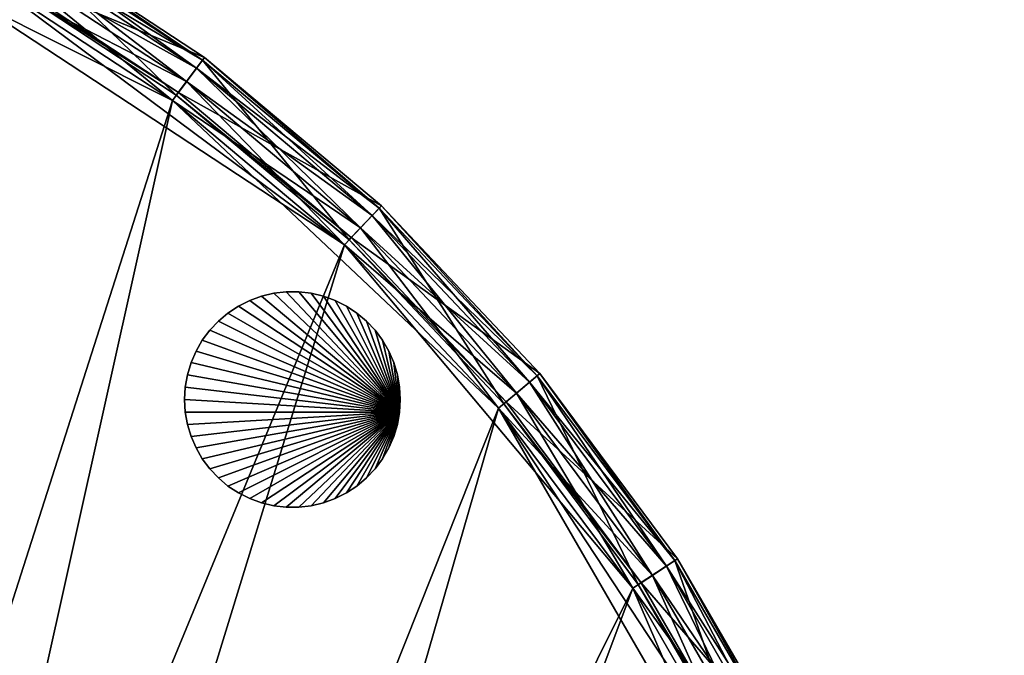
# Model space of a CAD drawing. Extents: x 0 to 24.9, y 0 to 83.3.
# Tile 69 of 121: x 20.5 to 24.9, y 39.6 to 42.5. Entities that reach past the tile are written whole.
import ezdxf

# ---------------------------------------------------------------- set-up
doc = ezdxf.new("R2010")
doc.units = 0
doc.header["$MEASUREMENT"] = 0
for name, color, linetype in [('A-FURN-3-ST-GD', 252, 'Continuous'), ('A-FURN-3-ST-SI4', 150, 'Continuous'), ('A-FURN-3-ST-SI5', 150, 'Continuous'), ('A-FURN-3-ST-UPH5', 150, 'Continuous')]:
    doc.layers.add(name, color=color, linetype=linetype)

msp = doc.modelspace()

# ---------------------------------------------------------------- meshes
at = {"layer": 'A-FURN-3-ST-GD'}
mesh = msp.add_polyface(dxfattribs=at)
corners = [(22.206, 40.6776), (21.2345, 40.7911), (21.2444, 40.8471), (21.2607, 40.9016), (21.2832, 40.9538), (21.3117, 41.0031), (21.3456, 41.0487), (21.3847, 41.0901), (21.4282, 41.1266), (21.4757, 41.1579), (21.5266, 41.1834), (21.58, 41.2028), (21.8052, 41.216), (21.7487, 41.2226), (21.7487, 41.2226, 0.1138), (21.8052, 41.216, 0.1138), (21.6918, 41.2226), (21.6918, 41.2226, 0.1138), (21.6353, 41.216), (21.6353, 41.216, 0.1138), (21.58, 41.2028, 0.1138), (21.5266, 41.1834, 0.1138), (21.7487, 41.2226, 0.2275), (21.8052, 41.216, 0.2275), (21.6918, 41.2226, 0.2275), (21.6353, 41.216, 0.2275), (21.58, 41.2028, 0.2275), (21.5266, 41.1834, 0.2275), (21.4757, 41.1579, 0.1138), (21.4757, 41.1579, 0.2275), (21.6918, 41.2226, 0.3413), (21.7487, 41.2226, 0.3413), (21.6353, 41.216, 0.3413), (21.58, 41.2028, 0.3413), (21.5266, 41.1834, 0.3413), (21.4757, 41.1579, 0.3413), (21.6918, 41.2226, 0.455), (21.7487, 41.2226, 0.455), (21.6353, 41.216, 0.455), (21.58, 41.2028, 0.455), (21.5266, 41.1834, 0.455), (21.4757, 41.1579, 0.455), (21.6918, 41.2226, 0.5688), (21.7487, 41.2226, 0.5688), (21.6353, 41.216, 0.5688), (21.58, 41.2028, 0.5688), (21.5266, 41.1834, 0.5688), (21.4757, 41.1579, 0.5688), (22.206, 40.6776, 0.5688), (21.4282, 41.1266, 0.5688), (21.3847, 41.0901, 0.5688), (21.3456, 41.0487, 0.5688), (21.3117, 41.0031, 0.5688), (21.2832, 40.9538, 0.5688), (21.2607, 40.9016, 0.5688), (21.2444, 40.8471, 0.5688), (21.2345, 40.7911, 0.5688), (21.2312, 40.7344, 0.5688)]
mesh.append_faces([[corners[k] for k in face] for face in [(12, 13, 14, 15), (13, 16, 17, 14), (16, 18, 19, 17), (18, 11, 20, 19), (11, 10, 21, 20), (15, 14, 22, 23), (14, 17, 24, 22), (17, 19, 25, 24), (19, 20, 26, 25), (20, 21, 27, 26), (21, 28, 29, 27), (22, 24, 30, 31), (24, 25, 32, 30), (25, 26, 33, 32), (26, 27, 34, 33), (27, 29, 35, 34), (31, 30, 36, 37), (30, 32, 38, 36), (32, 33, 39, 38), (33, 34, 40, 39), (34, 35, 41, 40), (37, 36, 42, 43), (36, 38, 44, 42), (38, 39, 45, 44), (39, 40, 46, 45), (40, 41, 47, 46)]])
mesh.append_faces([[corners[k] for k in face] for face in [(0, 1, 2), (0, 2, 3), (0, 3, 4), (0, 4, 5), (0, 5, 6), (0, 6, 7), (0, 7, 8), (0, 8, 9), (0, 9, 10), (0, 10, 11), (48, 45, 46), (48, 46, 47), (48, 47, 49), (48, 49, 50), (48, 50, 51), (48, 51, 52), (48, 52, 53), (48, 53, 54), (48, 54, 55), (48, 55, 56), (48, 56, 57)]], dxfattribs={"vtx0": -1, "vtx1": -1, "vtx2": -1})
mesh = msp.add_polyface(dxfattribs=at)
corners = [(22.206, 40.6776), (21.58, 41.2028), (21.6353, 41.216), (21.6918, 41.2226), (21.7487, 41.2226), (21.8052, 41.216), (21.8605, 41.2028), (22.0949, 41.0487), (22.0558, 41.0901), (22.0558, 41.0901, 0.1138), (22.0949, 41.0487, 0.1138), (22.0123, 41.1266), (22.0123, 41.1266, 0.1138), (21.9648, 41.1579), (21.9648, 41.1579, 0.1138), (21.9139, 41.1834), (21.9139, 41.1834, 0.1138), (21.8605, 41.2028, 0.1138), (21.8052, 41.216, 0.1138), (22.1288, 41.0031, 0.1138), (22.0949, 41.0487, 0.2275), (22.1288, 41.0031, 0.2275), (22.0558, 41.0901, 0.2275), (22.0123, 41.1266, 0.2275), (21.9648, 41.1579, 0.2275), (21.9139, 41.1834, 0.2275), (21.8605, 41.2028, 0.2275), (21.8052, 41.216, 0.2275), (22.0949, 41.0487, 0.3413), (22.1288, 41.0031, 0.3413), (22.0558, 41.0901, 0.3413), (22.0123, 41.1266, 0.3413), (21.9648, 41.1579, 0.3413), (21.9139, 41.1834, 0.3413), (21.8605, 41.2028, 0.3413), (21.8052, 41.216, 0.3413), (21.7487, 41.2226, 0.2275), (21.7487, 41.2226, 0.3413), (22.0949, 41.0487, 0.455), (22.1288, 41.0031, 0.455), (22.0558, 41.0901, 0.455), (22.0123, 41.1266, 0.455), (21.9648, 41.1579, 0.455), (21.9139, 41.1834, 0.455), (21.8605, 41.2028, 0.455), (21.8052, 41.216, 0.455), (21.7487, 41.2226, 0.455), (22.0949, 41.0487, 0.5688), (22.1288, 41.0031, 0.5688), (22.0558, 41.0901, 0.5688), (22.0123, 41.1266, 0.5688), (21.9648, 41.1579, 0.5688), (21.9139, 41.1834, 0.5688), (21.8605, 41.2028, 0.5688), (21.8052, 41.216, 0.5688), (21.7487, 41.2226, 0.5688), (22.206, 40.6776, 0.5688), (21.6918, 41.2226, 0.5688), (21.6353, 41.216, 0.5688), (21.58, 41.2028, 0.5688)]
mesh.append_faces([[corners[k] for k in face] for face in [(7, 8, 9, 10), (8, 11, 12, 9), (11, 13, 14, 12), (13, 15, 16, 14), (15, 6, 17, 16), (6, 5, 18, 17), (19, 10, 20, 21), (10, 9, 22, 20), (9, 12, 23, 22), (12, 14, 24, 23), (14, 16, 25, 24), (16, 17, 26, 25), (17, 18, 27, 26), (21, 20, 28, 29), (20, 22, 30, 28), (22, 23, 31, 30), (23, 24, 32, 31), (24, 25, 33, 32), (25, 26, 34, 33), (26, 27, 35, 34), (27, 36, 37, 35), (29, 28, 38, 39), (28, 30, 40, 38), (30, 31, 41, 40), (31, 32, 42, 41), (32, 33, 43, 42), (33, 34, 44, 43), (34, 35, 45, 44), (35, 37, 46, 45), (39, 38, 47, 48), (38, 40, 49, 47), (40, 41, 50, 49), (41, 42, 51, 50), (42, 43, 52, 51), (43, 44, 53, 52), (44, 45, 54, 53), (45, 46, 55, 54)]])
mesh.append_faces([[corners[k] for k in face] for face in [(0, 1, 2), (0, 2, 3), (0, 3, 4), (0, 4, 5), (0, 5, 6), (56, 53, 54), (56, 54, 55), (56, 55, 57), (56, 57, 58), (56, 58, 59)]], dxfattribs={"vtx0": -1, "vtx1": -1, "vtx2": -1})
mesh = msp.add_polyface(dxfattribs=at)
corners = [(22.206, 40.6776), (21.8605, 41.2028), (21.9139, 41.1834), (21.9648, 41.1579), (22.0123, 41.1266), (22.0558, 41.0901), (22.0949, 41.0487), (22.1288, 41.0031), (22.1572, 40.9538), (22.1798, 40.9016), (22.1961, 40.8471), (22.206, 40.7911), (22.2093, 40.7344), (22.206, 40.7911, 0.1138), (22.2093, 40.7344, 0.1138), (22.1961, 40.8471, 0.1138), (22.1798, 40.9016, 0.1138), (22.1572, 40.9538, 0.1138), (22.1288, 41.0031, 0.1138), (22.0949, 41.0487, 0.1138), (22.206, 40.7911, 0.2275), (22.2093, 40.7344, 0.2275), (22.1961, 40.8471, 0.2275), (22.1798, 40.9016, 0.2275), (22.1572, 40.9538, 0.2275), (22.1288, 41.0031, 0.2275), (22.206, 40.7911, 0.3413), (22.2093, 40.7344, 0.3413), (22.1961, 40.8471, 0.3413), (22.1798, 40.9016, 0.3413), (22.1572, 40.9538, 0.3413), (22.1288, 41.0031, 0.3413), (22.206, 40.7911, 0.455), (22.2093, 40.7344, 0.455), (22.1961, 40.8471, 0.455), (22.1798, 40.9016, 0.455), (22.1572, 40.9538, 0.455), (22.1288, 41.0031, 0.455), (22.206, 40.7911, 0.5688), (22.2093, 40.7344, 0.5688), (22.1961, 40.8471, 0.5688), (22.1798, 40.9016, 0.5688), (22.1572, 40.9538, 0.5688), (22.1288, 41.0031, 0.5688), (22.206, 40.6776, 0.5688), (22.0949, 41.0487, 0.5688), (22.0558, 41.0901, 0.5688), (22.0123, 41.1266, 0.5688), (21.9648, 41.1579, 0.5688), (21.9139, 41.1834, 0.5688), (21.8605, 41.2028, 0.5688)]
mesh.append_faces([[corners[k] for k in face] for face in [(12, 11, 13, 14), (11, 10, 15, 13), (10, 9, 16, 15), (9, 8, 17, 16), (8, 7, 18, 17), (7, 6, 19, 18), (14, 13, 20, 21), (13, 15, 22, 20), (15, 16, 23, 22), (16, 17, 24, 23), (17, 18, 25, 24), (21, 20, 26, 27), (20, 22, 28, 26), (22, 23, 29, 28), (23, 24, 30, 29), (24, 25, 31, 30), (27, 26, 32, 33), (26, 28, 34, 32), (28, 29, 35, 34), (29, 30, 36, 35), (30, 31, 37, 36), (33, 32, 38, 39), (32, 34, 40, 38), (34, 35, 41, 40), (35, 36, 42, 41), (36, 37, 43, 42)]])
mesh.append_faces([[corners[k] for k in face] for face in [(0, 1, 2), (0, 2, 3), (0, 3, 4), (0, 4, 5), (0, 5, 6), (0, 6, 7), (0, 7, 8), (0, 8, 9), (0, 9, 10), (0, 10, 11), (44, 39, 38), (44, 38, 40), (44, 40, 41), (44, 41, 42), (44, 42, 43), (44, 43, 45), (44, 45, 46), (44, 46, 47), (44, 47, 48), (44, 48, 49), (44, 49, 50)]], dxfattribs={"vtx0": -1, "vtx1": -1, "vtx2": -1})
mesh = msp.add_polyface(dxfattribs=at)
corners = [(21.5266, 41.1834), (21.4757, 41.1579), (21.4757, 41.1579, 0.1138), (21.5266, 41.1834, 0.1138), (21.4282, 41.1266), (21.4282, 41.1266, 0.1138), (21.3847, 41.0901), (21.3847, 41.0901, 0.1138), (21.3456, 41.0487), (21.3456, 41.0487, 0.1138), (21.3117, 41.0031), (21.3117, 41.0031, 0.1138), (21.2832, 40.9538), (21.2832, 40.9538, 0.1138), (21.2607, 40.9016), (21.2607, 40.9016, 0.1138), (21.2444, 40.8471), (21.2444, 40.8471, 0.1138), (21.2345, 40.7911), (21.2345, 40.7911, 0.1138), (21.2312, 40.7344), (21.2312, 40.7344, 0.1138), (21.4282, 41.1266, 0.2275), (21.4757, 41.1579, 0.2275), (21.3847, 41.0901, 0.2275), (21.3456, 41.0487, 0.2275), (21.3117, 41.0031, 0.2275), (21.2832, 40.9538, 0.2275), (21.2607, 40.9016, 0.2275), (21.2444, 40.8471, 0.2275), (21.2345, 40.7911, 0.2275), (21.2312, 40.7344, 0.2275), (21.4282, 41.1266, 0.3413), (21.4757, 41.1579, 0.3413), (21.3847, 41.0901, 0.3413), (21.3456, 41.0487, 0.3413), (21.3117, 41.0031, 0.3413), (21.2832, 40.9538, 0.3413), (21.2607, 40.9016, 0.3413), (21.2444, 40.8471, 0.3413), (21.2345, 40.7911, 0.3413), (21.2312, 40.7344, 0.3413), (21.4282, 41.1266, 0.455), (21.4757, 41.1579, 0.455), (21.3847, 41.0901, 0.455), (21.3456, 41.0487, 0.455), (21.3117, 41.0031, 0.455), (21.2832, 40.9538, 0.455), (21.2607, 40.9016, 0.455), (21.2444, 40.8471, 0.455), (21.2345, 40.7911, 0.455), (21.2312, 40.7344, 0.455), (21.4282, 41.1266, 0.5688), (21.4757, 41.1579, 0.5688), (21.3847, 41.0901, 0.5688), (21.3456, 41.0487, 0.5688), (21.3117, 41.0031, 0.5688), (21.2832, 40.9538, 0.5688), (21.2607, 40.9016, 0.5688), (21.2444, 40.8471, 0.5688), (21.2345, 40.7911, 0.5688), (21.2312, 40.7344, 0.5688)]
mesh.append_faces([[corners[k] for k in face] for face in [(0, 1, 2, 3), (1, 4, 5, 2), (4, 6, 7, 5), (6, 8, 9, 7), (8, 10, 11, 9), (10, 12, 13, 11), (12, 14, 15, 13), (14, 16, 17, 15), (16, 18, 19, 17), (18, 20, 21, 19), (2, 5, 22, 23), (5, 7, 24, 22), (7, 9, 25, 24), (9, 11, 26, 25), (11, 13, 27, 26), (13, 15, 28, 27), (15, 17, 29, 28), (17, 19, 30, 29), (19, 21, 31, 30), (23, 22, 32, 33), (22, 24, 34, 32), (24, 25, 35, 34), (25, 26, 36, 35), (26, 27, 37, 36), (27, 28, 38, 37), (28, 29, 39, 38), (29, 30, 40, 39), (30, 31, 41, 40), (33, 32, 42, 43), (32, 34, 44, 42), (34, 35, 45, 44), (35, 36, 46, 45), (36, 37, 47, 46), (37, 38, 48, 47), (38, 39, 49, 48), (39, 40, 50, 49), (40, 41, 51, 50), (43, 42, 52, 53), (42, 44, 54, 52), (44, 45, 55, 54), (45, 46, 56, 55), (46, 47, 57, 56), (47, 48, 58, 57), (48, 49, 59, 58), (49, 50, 60, 59), (50, 51, 61, 60)]])
mesh = msp.add_polyface(dxfattribs=at)
corners = [(22.206, 40.6776), (21.58, 40.2659), (21.5266, 40.2853), (21.4757, 40.3109), (21.4282, 40.3421), (21.3847, 40.3787), (21.3456, 40.42), (21.3117, 40.4656), (21.2832, 40.5149), (21.2607, 40.5671), (21.2444, 40.6216), (21.2345, 40.6776), (21.2312, 40.7344), (21.2345, 40.7911), (21.58, 40.2659, 0.1138), (21.5266, 40.2853, 0.1138), (21.6353, 40.2528), (21.6353, 40.2528, 0.1138), (21.6918, 40.2462), (21.6918, 40.2462, 0.1138), (21.7487, 40.2462), (21.7487, 40.2462, 0.1138), (21.4757, 40.3109, 0.1138), (21.5266, 40.2853, 0.2275), (21.4757, 40.3109, 0.2275), (21.58, 40.2659, 0.2275), (21.6353, 40.2528, 0.2275), (21.6918, 40.2462, 0.2275), (21.7487, 40.2462, 0.2275), (21.5266, 40.2853, 0.3413), (21.4757, 40.3109, 0.3413), (21.58, 40.2659, 0.3413), (21.6353, 40.2528, 0.3413), (21.6918, 40.2462, 0.3413), (21.7487, 40.2462, 0.3413), (21.5266, 40.2853, 0.455), (21.4757, 40.3109, 0.455), (21.58, 40.2659, 0.455), (21.6353, 40.2528, 0.455), (21.6918, 40.2462, 0.455), (21.7487, 40.2462, 0.455), (21.5266, 40.2853, 0.5688), (21.4757, 40.3109, 0.5688), (21.58, 40.2659, 0.5688), (21.6353, 40.2528, 0.5688), (21.6918, 40.2462, 0.5688), (21.7487, 40.2462, 0.5688), (22.206, 40.6776, 0.5688), (21.2312, 40.7344, 0.5688), (21.2345, 40.6776, 0.5688), (21.2444, 40.6216, 0.5688), (21.2607, 40.5671, 0.5688), (21.2832, 40.5149, 0.5688), (21.3117, 40.4656, 0.5688), (21.3456, 40.42, 0.5688), (21.3847, 40.3787, 0.5688), (21.4282, 40.3421, 0.5688)]
mesh.append_faces([[corners[k] for k in face] for face in [(2, 1, 14, 15), (1, 16, 17, 14), (16, 18, 19, 17), (18, 20, 21, 19), (22, 15, 23, 24), (15, 14, 25, 23), (14, 17, 26, 25), (17, 19, 27, 26), (19, 21, 28, 27), (24, 23, 29, 30), (23, 25, 31, 29), (25, 26, 32, 31), (26, 27, 33, 32), (27, 28, 34, 33), (30, 29, 35, 36), (29, 31, 37, 35), (31, 32, 38, 37), (32, 33, 39, 38), (33, 34, 40, 39), (36, 35, 41, 42), (35, 37, 43, 41), (37, 38, 44, 43), (38, 39, 45, 44), (39, 40, 46, 45)]])
mesh.append_faces([[corners[k] for k in face] for face in [(0, 1, 2), (0, 2, 3), (0, 3, 4), (0, 4, 5), (0, 5, 6), (0, 6, 7), (0, 7, 8), (0, 8, 9), (0, 9, 10), (0, 10, 11), (0, 11, 12), (0, 12, 13), (47, 48, 49), (47, 49, 50), (47, 50, 51), (47, 51, 52), (47, 52, 53), (47, 53, 54), (47, 54, 55), (47, 55, 56), (47, 56, 42), (47, 42, 41), (47, 41, 43)]], dxfattribs={"vtx0": -1, "vtx1": -1, "vtx2": -1})
mesh = msp.add_polyface(dxfattribs=at)
corners = [(22.206, 40.6776), (22.1961, 40.6216), (22.1798, 40.5671), (22.1572, 40.5149), (22.1288, 40.4656), (22.0949, 40.42), (22.0558, 40.3787), (22.0123, 40.3421), (21.9648, 40.3109), (21.9139, 40.2853), (22.206, 40.7911), (22.2093, 40.7344), (22.1288, 40.4656, 0.1138), (22.0949, 40.42, 0.1138), (22.1572, 40.5149, 0.1138), (22.1798, 40.5671, 0.1138), (22.1961, 40.6216, 0.1138), (22.206, 40.6776, 0.1138), (22.2093, 40.7344, 0.1138), (22.1288, 40.4656, 0.2275), (22.0949, 40.42, 0.2275), (22.1572, 40.5149, 0.2275), (22.1798, 40.5671, 0.2275), (22.1961, 40.6216, 0.2275), (22.206, 40.6776, 0.2275), (22.2093, 40.7344, 0.2275), (22.1288, 40.4656, 0.3413), (22.0949, 40.42, 0.3413), (22.1572, 40.5149, 0.3413), (22.1798, 40.5671, 0.3413), (22.1961, 40.6216, 0.3413), (22.206, 40.6776, 0.3413), (22.2093, 40.7344, 0.3413), (22.1288, 40.4656, 0.455), (22.0949, 40.42, 0.455), (22.1572, 40.5149, 0.455), (22.1798, 40.5671, 0.455), (22.1961, 40.6216, 0.455), (22.206, 40.6776, 0.455), (22.2093, 40.7344, 0.455), (22.1288, 40.4656, 0.5688), (22.0949, 40.42, 0.5688), (22.1572, 40.5149, 0.5688), (22.1798, 40.5671, 0.5688), (22.1961, 40.6216, 0.5688), (22.206, 40.6776, 0.5688), (22.2093, 40.7344, 0.5688), (21.9139, 40.2853, 0.5688), (21.9648, 40.3109, 0.5688), (22.0123, 40.3421, 0.5688), (22.0558, 40.3787, 0.5688)]
mesh.append_faces([[corners[k] for k in face] for face in [(5, 4, 12, 13), (4, 3, 14, 12), (3, 2, 15, 14), (2, 1, 16, 15), (1, 0, 17, 16), (0, 11, 18, 17), (13, 12, 19, 20), (12, 14, 21, 19), (14, 15, 22, 21), (15, 16, 23, 22), (16, 17, 24, 23), (17, 18, 25, 24), (20, 19, 26, 27), (19, 21, 28, 26), (21, 22, 29, 28), (22, 23, 30, 29), (23, 24, 31, 30), (24, 25, 32, 31), (27, 26, 33, 34), (26, 28, 35, 33), (28, 29, 36, 35), (29, 30, 37, 36), (30, 31, 38, 37), (31, 32, 39, 38), (34, 33, 40, 41), (33, 35, 42, 40), (35, 36, 43, 42), (36, 37, 44, 43), (37, 38, 45, 44), (38, 39, 46, 45)]])
mesh.append_faces([[corners[k] for k in face] for face in [(0, 1, 2), (0, 2, 3), (0, 3, 4), (0, 4, 5), (0, 5, 6), (0, 6, 7), (0, 7, 8), (0, 8, 9), (0, 10, 11), (45, 47, 48), (45, 48, 49), (45, 49, 50), (45, 50, 41), (45, 41, 40), (45, 40, 42), (45, 42, 43), (45, 43, 44)]], dxfattribs={"vtx0": -1, "vtx1": -1, "vtx2": -1})
mesh = msp.add_polyface(dxfattribs=at)
corners = [(21.2312, 40.7344), (21.2345, 40.6776), (21.2345, 40.6776, 0.1138), (21.2312, 40.7344, 0.1138), (21.2444, 40.6216), (21.2444, 40.6216, 0.1138), (21.2607, 40.5671), (21.2607, 40.5671, 0.1138), (21.2832, 40.5149), (21.2832, 40.5149, 0.1138), (21.3117, 40.4656), (21.3117, 40.4656, 0.1138), (21.3456, 40.42), (21.3456, 40.42, 0.1138), (21.3847, 40.3787), (21.3847, 40.3787, 0.1138), (21.4282, 40.3421), (21.4282, 40.3421, 0.1138), (21.4757, 40.3109), (21.4757, 40.3109, 0.1138), (21.5266, 40.2853), (21.5266, 40.2853, 0.1138), (21.2345, 40.6776, 0.2275), (21.2312, 40.7344, 0.2275), (21.2444, 40.6216, 0.2275), (21.2607, 40.5671, 0.2275), (21.2832, 40.5149, 0.2275), (21.3117, 40.4656, 0.2275), (21.3456, 40.42, 0.2275), (21.3847, 40.3787, 0.2275), (21.4282, 40.3421, 0.2275), (21.4757, 40.3109, 0.2275), (21.2345, 40.6776, 0.3413), (21.2312, 40.7344, 0.3413), (21.2444, 40.6216, 0.3413), (21.2607, 40.5671, 0.3413), (21.2832, 40.5149, 0.3413), (21.3117, 40.4656, 0.3413), (21.3456, 40.42, 0.3413), (21.3847, 40.3787, 0.3413), (21.4282, 40.3421, 0.3413), (21.4757, 40.3109, 0.3413), (21.2345, 40.6776, 0.455), (21.2312, 40.7344, 0.455), (21.2444, 40.6216, 0.455), (21.2607, 40.5671, 0.455), (21.2832, 40.5149, 0.455), (21.3117, 40.4656, 0.455), (21.3456, 40.42, 0.455), (21.3847, 40.3787, 0.455), (21.4282, 40.3421, 0.455), (21.4757, 40.3109, 0.455), (21.2345, 40.6776, 0.5688), (21.2312, 40.7344, 0.5688), (21.2444, 40.6216, 0.5688), (21.2607, 40.5671, 0.5688), (21.2832, 40.5149, 0.5688), (21.3117, 40.4656, 0.5688), (21.3456, 40.42, 0.5688), (21.3847, 40.3787, 0.5688), (21.4282, 40.3421, 0.5688), (21.4757, 40.3109, 0.5688)]
mesh.append_faces([[corners[k] for k in face] for face in [(0, 1, 2, 3), (1, 4, 5, 2), (4, 6, 7, 5), (6, 8, 9, 7), (8, 10, 11, 9), (10, 12, 13, 11), (12, 14, 15, 13), (14, 16, 17, 15), (16, 18, 19, 17), (18, 20, 21, 19), (3, 2, 22, 23), (2, 5, 24, 22), (5, 7, 25, 24), (7, 9, 26, 25), (9, 11, 27, 26), (11, 13, 28, 27), (13, 15, 29, 28), (15, 17, 30, 29), (17, 19, 31, 30), (23, 22, 32, 33), (22, 24, 34, 32), (24, 25, 35, 34), (25, 26, 36, 35), (26, 27, 37, 36), (27, 28, 38, 37), (28, 29, 39, 38), (29, 30, 40, 39), (30, 31, 41, 40), (33, 32, 42, 43), (32, 34, 44, 42), (34, 35, 45, 44), (35, 36, 46, 45), (36, 37, 47, 46), (37, 38, 48, 47), (38, 39, 49, 48), (39, 40, 50, 49), (40, 41, 51, 50), (43, 42, 52, 53), (42, 44, 54, 52), (44, 45, 55, 54), (45, 46, 56, 55), (46, 47, 57, 56), (47, 48, 58, 57), (48, 49, 59, 58), (49, 50, 60, 59), (50, 51, 61, 60)]])
mesh = msp.add_polyface(dxfattribs=at)
corners = [(22.206, 40.6776), (21.9139, 40.2853), (21.8605, 40.2659), (21.8052, 40.2528), (21.7487, 40.2462), (21.6918, 40.2462), (21.6353, 40.2528), (21.58, 40.2659), (21.8052, 40.2528, 0.1138), (21.7487, 40.2462, 0.1138), (21.8605, 40.2659, 0.1138), (21.9139, 40.2853, 0.1138), (21.9648, 40.3109), (21.9648, 40.3109, 0.1138), (22.0123, 40.3421), (22.0123, 40.3421, 0.1138), (22.0558, 40.3787), (22.0558, 40.3787, 0.1138), (22.0949, 40.42), (22.0949, 40.42, 0.1138), (21.8052, 40.2528, 0.2275), (21.7487, 40.2462, 0.2275), (21.8605, 40.2659, 0.2275), (21.9139, 40.2853, 0.2275), (21.9648, 40.3109, 0.2275), (22.0123, 40.3421, 0.2275), (22.0558, 40.3787, 0.2275), (22.0949, 40.42, 0.2275), (21.8052, 40.2528, 0.3413), (21.7487, 40.2462, 0.3413), (21.8605, 40.2659, 0.3413), (21.9139, 40.2853, 0.3413), (21.9648, 40.3109, 0.3413), (22.0123, 40.3421, 0.3413), (22.0558, 40.3787, 0.3413), (22.0949, 40.42, 0.3413), (21.8052, 40.2528, 0.455), (21.7487, 40.2462, 0.455), (21.8605, 40.2659, 0.455), (21.9139, 40.2853, 0.455), (21.9648, 40.3109, 0.455), (22.0123, 40.3421, 0.455), (22.0558, 40.3787, 0.455), (22.0949, 40.42, 0.455), (21.8052, 40.2528, 0.5688), (21.7487, 40.2462, 0.5688), (21.8605, 40.2659, 0.5688), (21.9139, 40.2853, 0.5688), (21.9648, 40.3109, 0.5688), (22.0123, 40.3421, 0.5688), (22.0558, 40.3787, 0.5688), (22.0949, 40.42, 0.5688), (22.206, 40.6776, 0.5688), (21.58, 40.2659, 0.5688), (21.6353, 40.2528, 0.5688), (21.6918, 40.2462, 0.5688)]
mesh.append_faces([[corners[k] for k in face] for face in [(4, 3, 8, 9), (3, 2, 10, 8), (2, 1, 11, 10), (1, 12, 13, 11), (12, 14, 15, 13), (14, 16, 17, 15), (16, 18, 19, 17), (9, 8, 20, 21), (8, 10, 22, 20), (10, 11, 23, 22), (11, 13, 24, 23), (13, 15, 25, 24), (15, 17, 26, 25), (17, 19, 27, 26), (21, 20, 28, 29), (20, 22, 30, 28), (22, 23, 31, 30), (23, 24, 32, 31), (24, 25, 33, 32), (25, 26, 34, 33), (26, 27, 35, 34), (29, 28, 36, 37), (28, 30, 38, 36), (30, 31, 39, 38), (31, 32, 40, 39), (32, 33, 41, 40), (33, 34, 42, 41), (34, 35, 43, 42), (37, 36, 44, 45), (36, 38, 46, 44), (38, 39, 47, 46), (39, 40, 48, 47), (40, 41, 49, 48), (41, 42, 50, 49), (42, 43, 51, 50)]])
mesh.append_faces([[corners[k] for k in face] for face in [(0, 1, 2), (0, 2, 3), (0, 3, 4), (0, 4, 5), (0, 5, 6), (0, 6, 7), (52, 53, 54), (52, 54, 55), (52, 55, 45), (52, 45, 44), (52, 44, 46), (52, 46, 47)]], dxfattribs={"vtx0": -1, "vtx1": -1, "vtx2": -1})
at = {"layer": 'A-FURN-3-ST-SI4'}
mesh = msp.add_polyface(dxfattribs=at)
corners = [(20.828, 51.3942, 0.8116), (21.1572, 50.4007, 0.8116), (20.828, 51.3942, 16.3248), (21.1572, 50.4007, 16.3248), (20.3857, 52.3427, 0.8116), (20.3857, 52.3427, 16.3248), (19.8363, 53.2335, 0.8116), (19.8363, 53.2335, 16.3248), (19.1871, 54.0545, 16.3248), (19.1871, 54.0545, 0.8116), (18.4471, 54.7945, 0.8116), (18.4471, 54.7945, 16.3248), (17.6261, 55.4437, 16.3248), (17.6261, 55.4437, 0.8116), (16.7353, 55.9931, 0.8116), (16.7353, 55.9931, 16.3248), (15.7868, 56.4354, 0.8116), (15.7868, 56.4354, 16.3248), (14.7933, 56.7646, 0.8116), (14.7933, 56.7646, 16.3248), (13.7683, 56.9763, 0.8116), (13.7683, 56.9763, 16.3248), (12.7257, 57.0675, 0.8116), (12.7257, 57.0675, 16.3248), (11.6795, 57.0371, 0.8116), (11.6795, 57.0371, 16.3248), (10.644, 56.8854, 0.8116), (10.644, 56.8854, 16.3248), (9.633, 56.6145, 0.8116), (9.633, 56.6145, 16.3248), (8.6604, 56.2281, 0.8116), (8.6604, 56.2281, 16.3248), (7.7391, 55.7314, 16.3248), (7.7391, 55.7314, 0.8116), (6.8818, 55.1311, 0.8116), (6.8818, 55.1311, 16.3248), (6.1, 54.4353, 16.3248), (6.1, 54.4353, 0.8116), (5.4042, 53.6534, 0.8116), (5.4042, 53.6534, 16.3248), (4.8039, 52.7961, 0.8116), (4.8039, 52.7961, 16.3248), (4.3071, 51.8749, 0.8116), (4.3071, 51.8749, 16.3248), (3.9207, 50.9022, 0.8116), (3.9207, 50.9022, 16.3248), (3.6498, 49.8913, 16.3248), (3.6498, 49.8913, 0.8116), (3.4982, 48.8557, 0.8116), (3.4982, 48.8557, 16.3248), (3.4677, 47.8096, 16.3248), (3.4677, 47.8096, 0.8116), (3.5589, 46.7669, 16.3248), (3.5589, 46.7669, 0.8116), (3.7706, 45.742, 0.8116), (3.7706, 45.742, 16.3248), (4.0998, 44.7485, 16.3248), (4.0998, 44.7485, 0.8116), (4.5421, 43.7999, 0.8116), (4.5421, 43.7999, 16.3248), (5.0915, 42.9091, 0.8116), (5.0915, 42.9091, 16.3248), (5.7407, 42.0882, 0.8116), (5.7407, 42.0882, 16.3248), (6.4807, 41.3481, 0.8116), (6.4807, 41.3481, 16.3248), (7.3017, 40.699, 0.8116), (7.3017, 40.699, 16.3248), (8.1925, 40.1495, 0.8116), (8.1925, 40.1495, 16.3248), (20.6207, 44.2678, 0.8116), (20.124, 43.3465, 0.8116), (20.6207, 44.2678, 16.3248), (20.124, 43.3465, 16.3248), (21.0071, 45.2404, 0.8116), (21.0071, 45.2404, 16.3248), (21.278, 46.2514, 0.8116), (21.278, 46.2514, 16.3248), (21.4297, 47.2869, 0.8116), (21.4297, 47.2869, 16.3248), (21.4601, 48.3331, 0.8116), (21.4601, 48.3331, 16.3248), (21.3689, 49.3757, 16.3248), (21.3689, 49.3757, 0.8116), (19.9796, 43.1403, 0.8116), (19.9796, 43.1403, 16.3248), (8.4207, 40.0431, 0.8116), (8.4207, 40.0431, 16.3248), (19.2592, 43.4763, 16.3248), (19.2592, 43.4763, 0.8116), (8.8766, 40.6942, 0.8116), (9.5724, 41.4761, 0.8116), (9.5724, 41.4761, 16.3248), (10.3542, 42.1719, 0.8116), (10.3542, 42.1719, 16.3248), (11.2115, 42.7722, 16.3248), (11.2115, 42.7722, 0.8116), (12.1328, 43.2689, 16.3248), (12.1328, 43.2689, 0.8116), (13.1054, 43.6553, 16.3248), (13.1054, 43.6553, 0.8116), (14.1164, 43.9262, 16.3248), (14.1164, 43.9262, 0.8116), (15.1519, 44.0779, 16.3248), (15.1519, 44.0779, 0.8116), (16.1981, 44.1083, 0.8116), (16.1981, 44.1083, 16.3248), (17.2407, 44.0171, 16.3248), (17.2407, 44.0171, 0.8116), (18.2657, 43.8055, 16.3248), (18.2657, 43.8055, 0.8116), (8.8766, 40.6942, 16.3248)]
mesh.append_faces([[corners[k] for k in face] for face in [(2, 1, 0), (2, 3, 1), (5, 0, 4), (5, 2, 0), (7, 4, 6), (7, 5, 4), (7, 9, 8), (7, 6, 9), (11, 9, 10), (11, 8, 9), (11, 13, 12), (11, 10, 13), (15, 13, 14), (15, 12, 13), (17, 14, 16), (17, 15, 14), (19, 16, 18), (19, 17, 16), (21, 18, 20), (21, 19, 18), (23, 20, 22), (23, 21, 20), (25, 22, 24), (25, 23, 22), (27, 24, 26), (27, 25, 24), (29, 26, 28), (29, 27, 26), (31, 28, 30), (31, 29, 28), (31, 33, 32), (31, 30, 33), (35, 33, 34), (35, 32, 33), (35, 37, 36), (35, 34, 37), (39, 37, 38), (39, 36, 37), (41, 38, 40), (41, 39, 38), (43, 40, 42), (43, 41, 40), (45, 42, 44), (45, 43, 42), (45, 47, 46), (45, 44, 47), (49, 47, 48), (49, 46, 47), (49, 51, 50), (49, 48, 51), (50, 53, 52), (50, 51, 53), (55, 53, 54), (55, 52, 53), (55, 57, 56), (55, 54, 57), (59, 57, 58), (59, 56, 57), (61, 58, 60), (61, 59, 58), (63, 60, 62), (63, 61, 60), (65, 62, 64), (65, 63, 62), (67, 64, 66), (67, 65, 64), (69, 66, 68), (69, 67, 66), (72, 71, 70), (72, 73, 71), (75, 70, 74), (75, 72, 70), (77, 74, 76), (77, 75, 74), (79, 76, 78), (79, 77, 76), (81, 78, 80), (81, 79, 78), (81, 83, 82), (81, 80, 83), (3, 83, 1), (3, 82, 83), (73, 84, 71), (73, 85, 84), (87, 68, 86), (87, 69, 68), (88, 84, 85), (88, 89, 84), (90, 87, 86), (93, 92, 91), (93, 94, 92), (93, 95, 94), (93, 96, 95), (96, 97, 95), (96, 98, 97), (98, 99, 97), (98, 100, 99), (100, 101, 99), (100, 102, 101), (102, 103, 101), (102, 104, 103), (105, 103, 104), (105, 106, 103), (105, 107, 106), (105, 108, 107), (108, 109, 107), (108, 110, 109), (110, 88, 109), (110, 89, 88), (92, 90, 91), (92, 111, 90)]])
at = {"layer": 'A-FURN-3-ST-SI5'}
mesh = msp.add_polyface(dxfattribs=at)
corners = [(8.4207, 40.0431, 16.3248), (8.8766, 40.6942, 16.3248), (8.8766, 40.6942, 0.8116), (24.8863, 36.1117, 0.8116), (24.9471, 35.0668, 0.8116), (24.8863, 36.1117, 16.3248), (24.9471, 35.0668, 16.3248), (24.7045, 37.1424, 0.8116), (24.7045, 37.1424, 16.3248), (24.4044, 38.145, 0.8116), (24.4044, 38.145, 16.3248), (23.9898, 39.106, 16.3248), (23.9898, 39.106, 0.8116), (23.4665, 40.0124, 0.8116), (23.4665, 40.0124, 16.3248), (22.8415, 40.8519, 16.3248), (22.8415, 40.8519, 0.8116), (22.1233, 41.6132, 0.8116), (22.1233, 41.6132, 16.3248), (21.3216, 42.2859, 0.8116), (21.3216, 42.2859, 16.3248), (20.4471, 42.861, 0.8116), (20.4471, 42.861, 16.3248), (19.5119, 43.3308, 0.8116), (19.5119, 43.3308, 16.3248), (18.5284, 43.6887, 0.8116), (18.5284, 43.6887, 16.3248), (17.51, 43.9301, 0.8116), (17.51, 43.9301, 16.3248), (16.4704, 44.0516, 0.8116), (16.4704, 44.0516, 16.3248), (15.4238, 44.0516, 0.8116), (15.4238, 44.0516, 16.3248), (14.3843, 43.9301, 0.8116), (14.3843, 43.9301, 16.3248), (13.3659, 43.6887, 16.3248), (13.3659, 43.6887, 0.8116), (12.3824, 43.3308, 0.8116), (12.3824, 43.3308, 16.3248), (11.4471, 42.861, 16.3248), (11.4471, 42.861, 0.8116), (10.5727, 42.2859, 0.8116), (10.5727, 42.2859, 16.3248), (9.771, 41.6132, 0.8116), (9.771, 41.6132, 16.3248), (9.0527, 40.8519, 0.8116), (9.0527, 40.8519, 16.3248), (8.4277, 40.0124, 0.8116), (8.4277, 40.0124, 16.3248), (7.9044, 39.106, 16.3248), (7.9044, 39.106, 0.8116), (7.4899, 38.145, 0.8116), (7.4899, 38.145, 16.3248), (7.1897, 37.1424, 16.3248), (7.1897, 37.1424, 0.8116), (7.008, 36.1117, 16.3248), (7.008, 36.1117, 0.8116), (6.9471, 35.0668, 0.8116), (6.9471, 35.0668, 16.3248), (7.008, 34.022, 16.3248), (7.008, 34.022, 0.8116), (7.1897, 32.9913, 0.8116), (7.1897, 32.9913, 16.3248), (7.4899, 31.9886, 0.8116), (7.4899, 31.9886, 16.3248), (7.9044, 31.0276, 0.8116), (7.9044, 31.0276, 16.3248), (8.4277, 30.1212, 0.8116), (8.4277, 30.1212, 16.3248), (9.0527, 29.2817, 0.8116), (9.0527, 29.2817, 16.3248), (9.771, 28.5205, 0.8116), (9.771, 28.5205, 16.3248), (22.8415, 29.2817, 0.8116), (22.1233, 28.5204, 0.8116), (22.8415, 29.2817, 16.3248), (22.1233, 28.5204, 16.3248), (23.4665, 30.1212, 0.8116), (23.4665, 30.1212, 16.3248), (23.9898, 31.0276, 0.8116), (23.9898, 31.0276, 16.3248), (24.4044, 31.9886, 0.8116), (24.4044, 31.9886, 16.3248), (24.7045, 32.9913, 0.8116), (24.7045, 32.9913, 16.3248), (24.8863, 34.022, 16.3248), (24.8863, 34.022, 0.8116), (21.9305, 28.3586, 0.8116), (21.9305, 28.3586, 16.3248), (9.9638, 28.3586, 0.8116), (9.9638, 28.3586, 16.3248), (21.3216, 28.8696, 16.3248), (10.5727, 28.8696, 0.8116), (11.4471, 29.4447, 0.8116), (11.4471, 29.4447, 16.3248), (12.3824, 29.9144, 0.8116), (12.3824, 29.9144, 16.3248), (13.3659, 30.2724, 16.3248), (14.3843, 30.5137, 16.3248), (13.3659, 30.2724, 0.8116), (15.4238, 30.6353, 16.3248), (14.3843, 30.5137, 0.8116), (16.4704, 30.6352, 16.3248), (15.4238, 30.6353, 0.8116), (17.51, 30.5137, 16.3248), (16.4704, 30.6352, 0.8116), (17.51, 30.5137, 0.8116), (18.5284, 30.2724, 0.8116), (18.5284, 30.2724, 16.3248), (19.5119, 29.9144, 16.3248), (20.4471, 29.4447, 16.3248), (19.5119, 29.9144, 0.8116), (20.4471, 29.4447, 0.8116)]
mesh.append_faces([[corners[k] for k in face] for face in [(2, 1, 0), (5, 4, 3), (5, 6, 4), (8, 3, 7), (8, 5, 3), (10, 7, 9), (10, 8, 7), (10, 12, 11), (10, 9, 12), (14, 12, 13), (14, 11, 12), (14, 16, 15), (14, 13, 16), (18, 16, 17), (18, 15, 16), (20, 17, 19), (20, 18, 17), (22, 19, 21), (22, 20, 19), (24, 21, 23), (24, 22, 21), (26, 23, 25), (26, 24, 23), (28, 25, 27), (28, 26, 25), (30, 27, 29), (30, 28, 27), (32, 29, 31), (32, 30, 29), (34, 31, 33), (34, 32, 31), (34, 36, 35), (34, 33, 36), (38, 36, 37), (38, 35, 36), (38, 40, 39), (38, 37, 40), (42, 40, 41), (42, 39, 40), (44, 41, 43), (44, 42, 41), (46, 43, 45), (46, 44, 43), (48, 45, 47), (48, 46, 45), (48, 50, 49), (48, 47, 50), (52, 50, 51), (52, 49, 50), (52, 54, 53), (52, 51, 54), (53, 56, 55), (53, 54, 56), (58, 56, 57), (58, 55, 56), (58, 60, 59), (58, 57, 60), (62, 60, 61), (62, 59, 60), (64, 61, 63), (64, 62, 61), (66, 63, 65), (66, 64, 63), (68, 65, 67), (68, 66, 65), (70, 67, 69), (70, 68, 67), (72, 69, 71), (72, 70, 69), (75, 74, 73), (75, 76, 74), (78, 73, 77), (78, 75, 73), (80, 77, 79), (80, 78, 77), (82, 79, 81), (82, 80, 79), (84, 81, 83), (84, 82, 81), (84, 86, 85), (84, 83, 86), (6, 86, 4), (6, 85, 86), (76, 87, 74), (76, 88, 87), (90, 71, 89), (90, 72, 71), (91, 87, 88), (92, 90, 89), (95, 94, 93), (95, 97, 96), (99, 98, 97), (101, 100, 98), (103, 102, 100), (105, 104, 102), (107, 104, 106), (107, 109, 108), (111, 110, 109), (112, 91, 110), (94, 92, 93)]])
at = {"layer": 'A-FURN-3-ST-UPH5'}
mesh = msp.add_polyface(dxfattribs=at)
corners = [(24.4673, 37.0861, 16.5682), (23.2628, 39.8784, 16.5682), (19.6084, 30.1383, 16.5682), (22.6548, 40.6952, 16.5682), (21.956, 41.4358, 16.5682), (18.5983, 30.506, 16.5682), (19.4153, 43.1069, 16.5682), (17.5523, 30.7539, 16.5682), (17.4676, 43.69, 16.5682), (16.4846, 30.8787, 16.5682), (15.4097, 30.8787, 16.5682), (23.8126, 39.017, 16.2964), (23.3008, 39.9034, 16.2964), (23.2881, 39.895, 16.4029), (22.6779, 40.7146, 16.4029), (22.6896, 40.7244, 16.2964), (23.4538, 40.004, 16.4313), (22.7948, 40.8127, 16.5073), (23.4156, 39.9789, 16.5073), (22.8299, 40.8421, 16.4313), (21.9768, 41.4578, 16.4029), (23.8673, 39.0445, 16.553), (23.3519, 39.937, 16.553), (22.7365, 40.7637, 16.553), (23.4665, 40.0124, 16.3248), (22.8415, 40.8519, 16.3248), (14.4266, 43.69, 0.5682), (18.4584, 43.4551, 0.5682), (16.4846, 30.8787, 0.5682), (21.176, 42.0903, 0.5682), (17.5523, 30.7539, 0.5682), (22.6548, 40.6952, 0.5682), (18.5983, 30.506, 0.5682), (23.2628, 39.8784, 0.5682), (23.7719, 38.9966, 0.5682), (24.1753, 38.0616, 0.5682), (19.6084, 30.1383, 0.5682), (22.8415, 40.8519, 0.8116), (23.4538, 40.004, 0.7051), (22.8299, 40.8421, 0.7051), (23.4665, 40.0124, 0.8116), (23.4156, 39.9789, 0.629), (22.7948, 40.8127, 0.629), (22.7365, 40.7637, 0.5834), (23.3519, 39.937, 0.5834)]
mesh.append_faces([[corners[k] for k in face] for face in [(0, 1, 2), (1, 3, 4), (1, 4, 5), (4, 6, 7), (6, 8, 9), (6, 9, 7), (8, 10, 9), (11, 12, 13), (12, 14, 13), (12, 15, 14), (16, 17, 18), (16, 19, 17), (15, 20, 14), (1, 21, 22), (3, 22, 23), (3, 1, 22), (23, 18, 17), (23, 22, 18), (4, 3, 23), (24, 15, 12), (24, 25, 15), (19, 13, 14), (19, 16, 13), (26, 27, 28), (27, 29, 30), (27, 30, 28), (29, 31, 32), (31, 33, 34), (31, 35, 36), (37, 38, 39), (37, 40, 38), (39, 41, 42), (39, 38, 41), (33, 43, 44), (33, 31, 43), (44, 42, 41), (44, 43, 42), (34, 33, 44)]])
mesh = msp.add_polyface(dxfattribs=at)
corners = [(21.956, 41.4358, 16.5682), (21.176, 42.0903, 16.5682), (20.3252, 42.6499, 16.5682), (19.4153, 43.1069, 16.5682), (21.2031, 42.1269, 16.2964), (20.3404, 42.6761, 16.4029), (21.194, 42.1146, 16.4029), (20.348, 42.6893, 16.2964), (21.3125, 42.2737, 16.4313), (20.4167, 42.8083, 16.5073), (21.2852, 42.237, 16.5073), (20.4395, 42.8478, 16.4313), (19.4273, 43.1347, 16.4029), (19.4877, 43.2748, 16.5073), (19.5058, 43.3168, 16.4313), (21.2397, 42.1759, 16.553), (20.3786, 42.7423, 16.553), (19.4575, 43.2048, 16.553), (21.3216, 42.2859, 16.3248), (20.4471, 42.861, 16.3248), (19.4333, 43.1487, 16.2964), (19.5119, 43.3308, 16.3248), (18.4584, 43.4551, 0.5682), (20.3252, 42.6499, 0.5682), (21.176, 42.0903, 0.5682), (20.4471, 42.861, 0.8116), (21.3125, 42.2737, 0.7051), (20.4395, 42.8478, 0.7051), (21.3216, 42.2859, 0.8116), (21.2852, 42.237, 0.629), (20.4167, 42.8083, 0.629), (19.5119, 43.3308, 0.8116), (19.5058, 43.3168, 0.7051), (19.4877, 43.2748, 0.629), (19.4575, 43.2048, 0.5834), (20.3786, 42.7423, 0.5834), (21.2397, 42.1759, 0.5834)]
mesh.append_faces([[corners[k] for k in face] for face in [(0, 1, 2), (0, 2, 3), (4, 5, 6), (4, 7, 5), (8, 9, 10), (8, 11, 9), (7, 12, 5), (11, 13, 9), (11, 14, 13), (2, 15, 16), (2, 1, 15), (16, 10, 9), (16, 15, 10), (3, 2, 16), (17, 9, 13), (17, 16, 9), (18, 7, 4), (18, 19, 7), (19, 20, 7), (19, 21, 20), (14, 11, 5), (11, 6, 5), (11, 8, 6), (22, 23, 24), (25, 26, 27), (25, 28, 26), (27, 29, 30), (27, 26, 29), (31, 27, 32), (31, 25, 27), (32, 30, 33), (32, 27, 30), (23, 34, 35), (35, 33, 30), (24, 35, 36), (24, 23, 35), (36, 30, 29), (36, 35, 30)]])
mesh = msp.add_polyface(dxfattribs=at)
corners = [(22.6896, 40.7244, 16.2964), (21.9872, 41.4689, 16.2964), (21.9768, 41.4578, 16.4029), (22.8299, 40.8421, 16.4313), (22.0815, 41.5688, 16.5073), (22.7948, 40.8127, 16.5073), (22.1129, 41.6021, 16.4313), (21.194, 42.1146, 16.4029), (21.2031, 42.1269, 16.2964), (21.2852, 42.237, 16.5073), (21.3125, 42.2737, 16.4313), (21.956, 41.4358, 16.5682), (22.7365, 40.7637, 16.553), (22.0292, 41.5134, 16.553), (21.176, 42.0903, 16.5682), (21.2397, 42.1759, 16.553), (22.8415, 40.8519, 16.3248), (22.1233, 41.6132, 16.3248), (21.3216, 42.2859, 16.3248), (22.6779, 40.7146, 16.4029), (21.176, 42.0903, 0.5682), (21.956, 41.4358, 0.5682), (22.6548, 40.6952, 0.5682), (22.1233, 41.6132, 0.8116), (22.8299, 40.8421, 0.7051), (22.1129, 41.6021, 0.7051), (22.8415, 40.8519, 0.8116), (22.7948, 40.8127, 0.629), (22.0815, 41.5688, 0.629), (21.3216, 42.2859, 0.8116), (21.3125, 42.2737, 0.7051), (21.2852, 42.237, 0.629), (21.2397, 42.1759, 0.5834), (22.0292, 41.5134, 0.5834), (22.7365, 40.7637, 0.5834)]
mesh.append_faces([[corners[k] for k in face] for face in [(0, 1, 2), (3, 4, 5), (3, 6, 4), (1, 7, 2), (1, 8, 7), (6, 9, 4), (6, 10, 9), (11, 12, 13), (13, 5, 4), (13, 12, 5), (14, 13, 15), (14, 11, 13), (15, 4, 9), (15, 13, 4), (16, 1, 0), (16, 17, 1), (17, 8, 1), (17, 18, 8), (10, 2, 7), (10, 6, 2), (6, 19, 2), (6, 3, 19), (20, 21, 22), (23, 24, 25), (23, 26, 24), (25, 27, 28), (25, 24, 27), (29, 25, 30), (29, 23, 25), (30, 28, 31), (30, 25, 28), (21, 32, 33), (21, 20, 32), (33, 31, 28), (33, 32, 31), (22, 33, 34), (22, 21, 33), (34, 28, 27), (34, 33, 28)]])
mesh = msp.add_polyface(dxfattribs=at)
corners = [(24.4673, 37.0861, 16.5682), (19.6084, 30.1383, 16.5682), (20.569, 29.6559, 16.5682), (23.2628, 39.8784, 16.5682), (18.5983, 30.506, 16.5682), (21.956, 41.4358, 16.5682), (17.5523, 30.7539, 16.5682), (17.5444, 30.709, 16.2964), (18.5896, 30.477, 16.4029), (17.5471, 30.7241, 16.4029), (18.5852, 30.4624, 16.2964), (17.5126, 30.5288, 16.4313), (18.5327, 30.287, 16.4313), (18.5459, 30.3308, 16.5073), (19.5964, 30.1105, 16.4029), (19.5904, 30.0965, 16.2964), (19.536, 29.9704, 16.5073), (19.5179, 29.9284, 16.4313), (17.5338, 30.6488, 16.553), (18.5677, 30.4038, 16.553), (17.5206, 30.5738, 16.5073), (19.5662, 30.0404, 16.553), (17.51, 30.5137, 16.3248), (18.5284, 30.2724, 16.3248), (19.5119, 29.9144, 16.3248), (21.176, 42.0903, 0.5682), (18.5983, 30.506, 0.5682), (17.5523, 30.7539, 0.5682), (22.6548, 40.6952, 0.5682), (19.6084, 30.1383, 0.5682), (24.1753, 38.0616, 0.5682), (20.569, 29.6559, 0.5682), (18.5284, 30.2724, 0.8116), (17.5126, 30.5288, 0.7051), (18.5327, 30.287, 0.7051), (17.5206, 30.5738, 0.629), (18.5459, 30.3308, 0.629), (19.5119, 29.9144, 0.8116), (19.5179, 29.9284, 0.7051), (19.536, 29.9704, 0.629), (19.5662, 30.0404, 0.5834), (18.5677, 30.4038, 0.5834), (17.5338, 30.6488, 0.5834)]
mesh.append_faces([[corners[k] for k in face] for face in [(0, 1, 2), (3, 4, 1), (5, 6, 4), (7, 8, 9), (7, 10, 8), (11, 12, 13), (10, 14, 8), (10, 15, 14), (12, 16, 13), (12, 17, 16), (4, 18, 19), (4, 6, 18), (19, 20, 13), (1, 19, 21), (1, 4, 19), (21, 13, 16), (21, 19, 13), (22, 23, 10), (23, 15, 10), (23, 24, 15), (17, 8, 14), (17, 12, 8), (12, 9, 8), (25, 26, 27), (28, 29, 26), (30, 31, 29), (32, 33, 34), (34, 35, 36), (37, 34, 38), (37, 32, 34), (38, 36, 39), (38, 34, 36), (26, 40, 41), (26, 29, 40), (41, 39, 36), (41, 40, 39), (27, 26, 41), (42, 41, 36)]])
mesh = msp.add_polyface(dxfattribs=at)
corners = [(24.4673, 37.0861, 16.5682), (24.1753, 38.0616, 16.5682), (23.7719, 38.9966, 16.5682), (23.2628, 39.8784, 16.5682), (24.218, 38.0772, 16.2964), (23.799, 39.0102, 16.4029), (24.2037, 38.072, 16.4029), (23.8126, 39.017, 16.2964), (24.3901, 38.1398, 16.4313), (23.9354, 39.0786, 16.5073), (24.3471, 38.1241, 16.5073), (23.9762, 39.0992, 16.4313), (23.2881, 39.895, 16.4029), (23.4156, 39.9789, 16.5073), (23.4538, 40.004, 16.4313), (24.2755, 38.0981, 16.553), (23.8673, 39.0445, 16.553), (23.3519, 39.937, 16.553), (24.4044, 38.145, 16.3248), (23.9898, 39.106, 16.3248), (23.3008, 39.9034, 16.2964), (23.4665, 40.0124, 16.3248), (22.6548, 40.6952, 0.5682), (23.7719, 38.9966, 0.5682), (24.1753, 38.0616, 0.5682), (23.9898, 39.106, 0.8116), (24.3901, 38.1398, 0.7051), (23.9762, 39.0992, 0.7051), (24.3471, 38.1241, 0.629), (23.9354, 39.0786, 0.629), (23.4665, 40.0124, 0.8116), (23.4538, 40.004, 0.7051), (23.4156, 39.9789, 0.629), (23.3519, 39.937, 0.5834), (23.8673, 39.0445, 0.5834), (24.2755, 38.0981, 0.5834)]
mesh.append_faces([[corners[k] for k in face] for face in [(0, 1, 2), (0, 2, 3), (4, 5, 6), (4, 7, 5), (8, 9, 10), (8, 11, 9), (7, 12, 5), (11, 13, 9), (11, 14, 13), (2, 15, 16), (2, 1, 15), (16, 10, 9), (16, 15, 10), (3, 2, 16), (17, 9, 13), (17, 16, 9), (18, 7, 4), (18, 19, 7), (19, 20, 7), (19, 21, 20), (14, 5, 12), (14, 11, 5), (11, 6, 5), (11, 8, 6), (22, 23, 24), (25, 26, 27), (27, 28, 29), (30, 27, 31), (30, 25, 27), (31, 29, 32), (31, 27, 29), (23, 33, 34), (34, 32, 29), (34, 33, 32), (24, 34, 35), (24, 23, 34), (35, 29, 28), (35, 34, 29)]])

doc.saveas('drawing.dxf')
